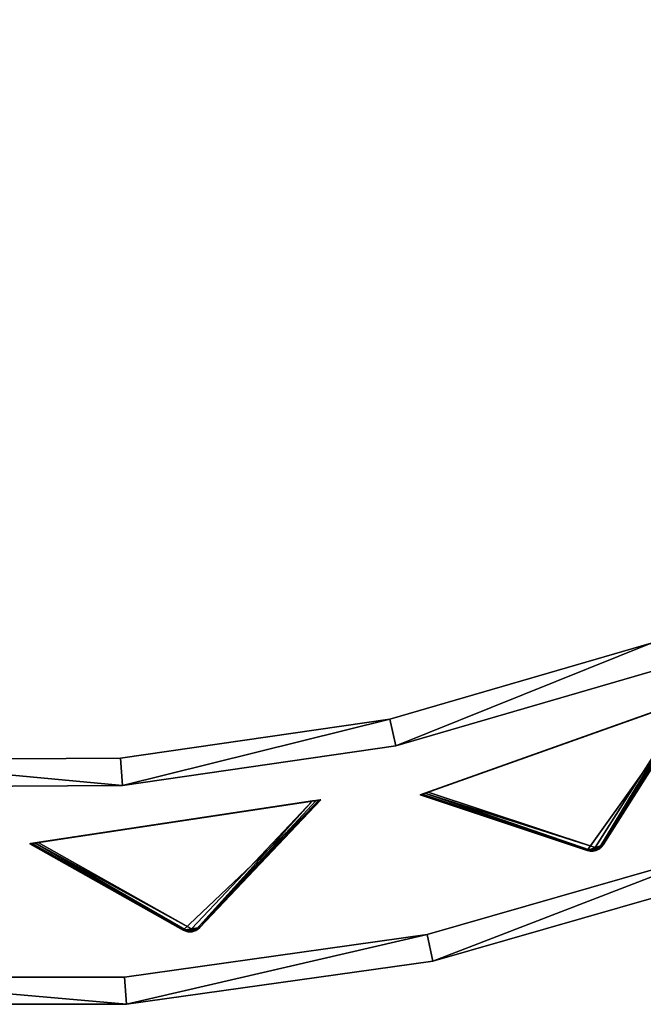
# Model space of a CAD drawing. Extents: x 0 to 314, y 0 to 144.
# Tile 25 of 256: x 161 to 206, y 0 to 72. Entities that reach past the tile are written whole.
import ezdxf

# ---------------------------------------------------------------- set-up
doc = ezdxf.new("R2010")
doc.units = 0
doc.header["$LTSCALE"] = 25.4
doc.layers.get('0').update_dxf_attribs({"color": 13, "linetype": 'CONTINUOUS'})

# ---------------------------------------------------------------- blocks, each defined once
blk = doc.blocks.new('CRISTAL-7632-7633_1_STL')
at = {"color": 8}
mesh = blk.add_polyface(dxfattribs=at)
corners = [(4.372, 373.492, 130), (3.59, 370.859, 130), (3.145, 373.209, 130), (3.742, 371.185, 130), (4.022, 371.411, 130), (4.372, 371.492, 130), (55.352, 373.492, 130), (55.352, 371.492, 130), (313.332, 373.492, 130), (262.352, 371.492, 130), (262.352, 373.492, 130), (313.332, 371.492, 130), (314.559, 373.209, 130), (313.682, 371.411, 130), (313.962, 371.185, 130), (314.114, 370.859, 130), (2.166, 372.416, 130), (1.656, 370.015, 130), (1.634, 371.275, 130), (8.636, 348.515, 130), (3.596, 370.499, 130), (10.491, 349.264, 130), (18.542, 328.197, 130), (20.274, 329.196, 130), (31.179, 309.454, 130), (32.755, 310.685, 130), (46.302, 292.653, 130), (47.692, 294.092, 130), (63.617, 278.121, 130), (64.793, 279.739, 130), (82.786, 266.141, 130), (83.725, 267.906, 130), (103.436, 256.945, 130), (104.12, 258.824, 130), (125.165, 250.713, 130), (125.581, 252.669, 130), (147.55, 247.567, 130), (147.689, 249.562, 130), (170.155, 247.567, 130), (170.015, 249.562, 130), (192.124, 252.669, 130), (192.539, 250.713, 130), (213.584, 258.824, 130), (214.268, 256.945, 130), (233.979, 267.906, 130), (234.918, 266.141, 130), (252.911, 279.739, 130), (254.087, 278.121, 130), (270.012, 294.092, 130), (271.402, 292.653, 130), (284.949, 310.685, 130), (286.525, 309.454, 130), (297.43, 329.196, 130), (299.163, 328.197, 130), (307.214, 349.264, 130), (309.068, 348.515, 130), (314.108, 370.499, 130), (316.049, 370.015, 130), (315.538, 372.416, 130), (316.07, 371.275, 130)]
mesh.append_faces([[corners[k] for k in face] for face in [(5, 6, 7), (8, 9, 10), (16, 17, 18), (57, 58, 59)]], dxfattribs={"vtx0": -1, "color": 8})
mesh.append_faces([[corners[k] for k in face] for face in [(0, 1, 2), (1, 0, 3), (3, 0, 4), (4, 0, 5), (9, 8, 11), (11, 12, 13), (13, 12, 14), (14, 12, 15), (17, 16, 19), (20, 2, 1), (19, 21, 22), (22, 23, 24), (24, 25, 26), (26, 27, 28), (28, 29, 30), (30, 31, 32), (32, 33, 34), (34, 35, 36), (36, 37, 38), (38, 40, 41), (41, 42, 43), (43, 44, 45), (45, 46, 47), (47, 48, 49), (49, 50, 51), (51, 52, 53), (53, 54, 55), (55, 56, 57)]], dxfattribs={"vtx0": -1, "vtx1": -1, "color": 8})
mesh.append_faces([[corners[k] for k in face] for face in [(19, 16, 20), (57, 15, 12)]], dxfattribs={"vtx0": -1, "vtx1": -1, "vtx2": -1, "color": 8})
mesh.append_faces([[corners[k] for k in face] for face in [(5, 0, 6), (11, 8, 12), (20, 16, 2), (19, 20, 21), (22, 21, 23), (24, 23, 25), (26, 25, 27), (28, 27, 29), (30, 29, 31), (32, 31, 33), (34, 33, 35), (36, 35, 37), (38, 37, 39), (38, 39, 40), (41, 40, 42), (43, 42, 44), (45, 44, 46), (47, 46, 48), (49, 48, 50), (51, 50, 52), (53, 52, 54), (55, 54, 56), (57, 56, 15), (57, 12, 58)]], dxfattribs={"vtx0": -1, "vtx2": -1, "color": 8})
mesh = blk.add_polyface(dxfattribs=at)
corners = [(1.656, 370.015, 150), (2.166, 372.416, 150), (1.634, 371.275, 150), (8.636, 348.515, 150), (3.596, 370.499, 150), (3.145, 373.209, 150), (3.59, 370.859, 150), (10.491, 349.264, 150), (18.542, 328.197, 150), (20.274, 329.196, 150), (31.179, 309.454, 150), (32.755, 310.685, 150), (46.302, 292.653, 150), (47.692, 294.092, 150), (63.617, 278.121, 150), (64.793, 279.739, 150), (82.786, 266.141, 150), (83.725, 267.906, 150), (103.436, 256.945, 150), (104.12, 258.824, 150), (125.165, 250.713, 150), (125.581, 252.669, 150), (147.55, 247.567, 150), (147.689, 249.562, 150), (170.155, 247.567, 150), (170.015, 249.562, 150), (192.124, 252.669, 150), (192.539, 250.713, 150), (213.584, 258.824, 150), (214.268, 256.945, 150), (233.979, 267.906, 150), (234.918, 266.141, 150), (252.911, 279.739, 150), (254.087, 278.121, 150), (270.012, 294.092, 150), (271.402, 292.653, 150), (284.949, 310.685, 150), (286.525, 309.454, 150), (297.43, 329.196, 150), (299.163, 328.197, 150), (307.214, 349.264, 150), (309.068, 348.515, 150), (314.108, 370.499, 150), (316.049, 370.015, 150), (314.114, 370.859, 150), (314.559, 373.209, 150), (315.538, 372.416, 150), (316.07, 371.275, 150), (313.332, 371.492, 150), (262.352, 373.492, 150), (262.352, 371.492, 150), (313.332, 373.492, 150), (313.682, 371.411, 150), (313.962, 371.185, 150), (4.372, 373.492, 150), (3.742, 371.185, 150), (4.022, 371.411, 150), (4.372, 371.492, 150), (55.352, 371.492, 150), (55.352, 373.492, 150)]
mesh.append_faces([[corners[k] for k in face] for face in [(0, 1, 2), (46, 43, 47), (48, 49, 50), (54, 58, 59)]], dxfattribs={"vtx0": -1, "color": 8})
mesh.append_faces([[corners[k] for k in face] for face in [(1, 4, 5), (4, 3, 7), (7, 8, 9), (9, 10, 11), (11, 12, 13), (13, 14, 15), (15, 16, 17), (17, 18, 19), (19, 20, 21), (21, 22, 23), (23, 24, 25), (25, 24, 26), (26, 27, 28), (28, 29, 30), (30, 31, 32), (32, 33, 34), (34, 35, 36), (36, 37, 38), (38, 39, 40), (40, 41, 42), (42, 43, 44), (45, 43, 46), (49, 48, 51), (51, 52, 45)]], dxfattribs={"vtx0": -1, "vtx1": -1, "color": 8})
mesh.append_faces([[corners[k] for k in face] for face in [(1, 3, 4), (44, 43, 45)]], dxfattribs={"vtx0": -1, "vtx1": -1, "vtx2": -1, "color": 8})
mesh.append_faces([[corners[k] for k in face] for face in [(1, 0, 3), (5, 4, 6), (7, 3, 8), (9, 8, 10), (11, 10, 12), (13, 12, 14), (15, 14, 16), (17, 16, 18), (19, 18, 20), (21, 20, 22), (23, 22, 24), (26, 24, 27), (28, 27, 29), (30, 29, 31), (32, 31, 33), (34, 33, 35), (36, 35, 37), (38, 37, 39), (40, 39, 41), (42, 41, 43), (51, 48, 52), (45, 52, 53), (45, 53, 44), (6, 54, 5), (54, 6, 55), (54, 55, 56), (54, 56, 57), (54, 57, 58)]], dxfattribs={"vtx0": -1, "vtx2": -1, "color": 8})
mesh = blk.add_polyface(dxfattribs=at)
corners = [(19.838, 371.492, 143), (24.513, 351.921, 143), (17.908, 370.969, 143), (26.353, 352.706, 143), (33.678, 333.965, 143), (35.392, 334.995, 143), (45.229, 317.442, 143), (46.785, 318.698, 143), (58.945, 302.667, 143), (60.313, 304.126, 143), (74.566, 289.922, 143), (75.72, 291.555, 143), (91.793, 279.45, 143), (92.711, 281.227, 143), (110.298, 271.451, 143), (110.963, 273.337, 143), (129.728, 266.076, 143), (130.127, 268.036, 143), (149.714, 263.428, 143), (149.839, 265.424, 143), (169.874, 263.559, 143), (169.723, 265.553, 143), (189.399, 268.419, 143), (189.823, 266.464, 143), (208.493, 273.967, 143), (209.183, 272.09, 143), (226.642, 282.092, 143), (227.583, 280.328, 143), (243.498, 292.64, 143), (244.673, 291.022, 143), (258.741, 305.408, 143), (260.128, 303.967, 143), (272.08, 320.154, 143), (273.652, 318.918, 143), (283.261, 336.597, 143), (284.988, 335.589, 143), (292.07, 354.423, 143), (293.92, 353.663, 143), (298.341, 373.292, 143), (300.278, 372.794, 143)]
mesh.append_faces([[corners[k] for k in face] for face in [(0, 1, 2), (37, 38, 39)]], dxfattribs={"vtx0": -1, "color": 8})
mesh.append_faces([[corners[k] for k in face] for face in [(1, 3, 4), (4, 5, 6), (6, 7, 8), (8, 9, 10), (10, 11, 12), (12, 13, 14), (14, 15, 16), (16, 17, 18), (18, 19, 20), (20, 22, 23), (23, 24, 25), (25, 26, 27), (27, 28, 29), (29, 30, 31), (31, 32, 33), (33, 34, 35), (35, 36, 37)]], dxfattribs={"vtx0": -1, "vtx1": -1, "color": 8})
mesh.append_faces([[corners[k] for k in face] for face in [(1, 0, 3), (4, 3, 5), (6, 5, 7), (8, 7, 9), (10, 9, 11), (12, 11, 13), (14, 13, 15), (16, 15, 17), (18, 17, 19), (20, 19, 21), (20, 21, 22), (23, 22, 24), (25, 24, 26), (27, 26, 28), (29, 28, 30), (31, 30, 32), (33, 32, 34), (35, 34, 36), (37, 36, 38)]], dxfattribs={"vtx0": -1, "vtx2": -1, "color": 8})
mesh = blk.add_polyface(dxfattribs=at)
corners = [(24.513, 351.921, 150), (19.838, 371.492, 150), (17.908, 370.969, 150), (26.353, 352.706, 150), (33.678, 333.965, 150), (35.392, 334.995, 150), (45.229, 317.442, 150), (46.785, 318.698, 150), (58.945, 302.667, 150), (60.313, 304.126, 150), (74.566, 289.922, 150), (75.72, 291.555, 150), (91.793, 279.45, 150), (92.711, 281.227, 150), (110.298, 271.451, 150), (110.963, 273.337, 150), (129.728, 266.076, 150), (130.127, 268.036, 150), (149.714, 263.428, 150), (149.839, 265.424, 150), (169.874, 263.559, 150), (169.723, 265.553, 150), (189.399, 268.419, 150), (189.823, 266.464, 150), (208.493, 273.967, 150), (209.183, 272.09, 150), (226.642, 282.092, 150), (227.583, 280.328, 150), (243.498, 292.64, 150), (244.673, 291.022, 150), (258.741, 305.408, 150), (260.128, 303.967, 150), (272.08, 320.154, 150), (273.652, 318.918, 150), (283.261, 336.597, 150), (284.988, 335.589, 150), (292.07, 354.423, 150), (293.92, 353.663, 150), (298.341, 373.292, 150), (300.278, 372.794, 150)]
mesh.append_faces([[corners[k] for k in face] for face in [(0, 1, 2), (38, 37, 39)]], dxfattribs={"vtx0": -1, "color": 8})
mesh.append_faces([[corners[k] for k in face] for face in [(1, 0, 3), (3, 4, 5), (5, 6, 7), (7, 8, 9), (9, 10, 11), (11, 12, 13), (13, 14, 15), (15, 16, 17), (17, 18, 19), (19, 20, 21), (21, 20, 22), (22, 23, 24), (24, 25, 26), (26, 27, 28), (28, 29, 30), (30, 31, 32), (32, 33, 34), (34, 35, 36), (36, 37, 38)]], dxfattribs={"vtx0": -1, "vtx1": -1, "color": 8})
mesh.append_faces([[corners[k] for k in face] for face in [(3, 0, 4), (5, 4, 6), (7, 6, 8), (9, 8, 10), (11, 10, 12), (13, 12, 14), (15, 14, 16), (17, 16, 18), (19, 18, 20), (22, 20, 23), (24, 23, 25), (26, 25, 27), (28, 27, 29), (30, 29, 31), (32, 31, 33), (34, 33, 35), (36, 35, 37)]], dxfattribs={"vtx0": -1, "vtx2": -1, "color": 8})
mesh = blk.add_polyface(dxfattribs=at)
corners = [(189.399, 268.419, 150), (208.493, 273.967, 143), (189.399, 268.419, 143), (208.493, 273.967, 150)]
mesh.append_faces([[corners[k] for k in face] for face in [(0, 1, 2), (1, 0, 3)]], dxfattribs={"vtx0": -1, "color": 8})
mesh = blk.add_polyface(dxfattribs=at)
corners = [(209.183, 272.09, 150), (189.823, 266.464, 143), (209.183, 272.09, 143), (189.823, 266.464, 150)]
mesh.append_faces([[corners[k] for k in face] for face in [(0, 1, 2), (1, 0, 3)]], dxfattribs={"vtx0": -1, "color": 8})
at = {"color": 254}
mesh = blk.add_polyface(dxfattribs=at)
corners = [(204.67, 258.913, 139.625), (204.257, 258.766, 139.625), (204.471, 258.816, 139.594), (204.842, 259.05, 139.717), (204.036, 258.763, 139.717), (204.98, 259.222, 139.866), (203.82, 258.809, 139.866), (211.872, 270.08, 150), (191.617, 262.87, 150)]
mesh.append_faces([[corners[k] for k in face] for face in [(0, 1, 2), (6, 7, 8)]], dxfattribs={"vtx0": -1, "color": 254})
mesh.append_faces([[corners[k] for k in face] for face in [(1, 3, 4), (4, 5, 6)]], dxfattribs={"vtx0": -1, "vtx1": -1, "color": 254})
mesh.append_faces([[corners[k] for k in face] for face in [(1, 0, 3), (4, 3, 5), (6, 5, 7)]], dxfattribs={"vtx0": -1, "vtx2": -1, "color": 254})
mesh = blk.add_polyface(dxfattribs=at)
corners = [(192.197, 263.076, 0), (211.536, 269.961, 0.041), (211.292, 269.874, 0), (191.954, 262.99, 0.041), (191.77, 262.924, 0.162), (211.72, 270.026, 0.162), (191.656, 262.884, 0.357), (211.834, 270.067, 0.357), (191.617, 262.87, 0.616), (211.872, 270.08, 0.616), (191.617, 262.87, 150), (211.872, 270.08, 150)]
mesh.append_faces([[corners[k] for k in face] for face in [(0, 1, 2), (9, 10, 11)]], dxfattribs={"vtx0": -1, "color": 254})
mesh.append_faces([[corners[k] for k in face] for face in [(1, 4, 5), (5, 6, 7), (7, 8, 9)]], dxfattribs={"vtx0": -1, "vtx1": -1, "color": 254})
mesh.append_faces([[corners[k] for k in face] for face in [(1, 0, 3), (1, 3, 4), (5, 4, 6), (7, 6, 8), (9, 8, 10)]], dxfattribs={"vtx0": -1, "vtx2": -1, "color": 254})
mesh = blk.add_polyface(dxfattribs=at)
corners = [(204.4, 259.016, 10.134), (192.197, 263.076, 0), (211.292, 269.874, 0)]
mesh.append_faces([[corners[k] for k in face] for face in [(0, 1, 2)]], dxfattribs={"color": 254})
mesh = blk.add_polyface(dxfattribs=at)
corners = [(204.753, 259.049, 10.41), (204.4, 259.016, 10.134), (211.292, 269.874, 0)]
mesh.append_faces([[corners[k] for k in face] for face in [(0, 1, 2)]], dxfattribs={"color": 254})
mesh = blk.add_polyface(dxfattribs=at)
corners = [(211.834, 270.067, 0.357), (204.98, 259.222, 10.75), (204.753, 259.049, 10.41)]
mesh.append_faces([[corners[k] for k in face] for face in [(0, 1, 2)]], dxfattribs={"color": 254})
mesh = blk.add_polyface(dxfattribs=at)
corners = [(211.834, 270.067, 0.357), (204.753, 259.049, 10.41), (211.72, 270.026, 0.162)]
mesh.append_faces([[corners[k] for k in face] for face in [(0, 1, 2)]], dxfattribs={"color": 254})
mesh = blk.add_polyface(dxfattribs=at)
corners = [(204.753, 259.049, 10.41), (211.536, 269.961, 0.041), (211.72, 270.026, 0.162)]
mesh.append_faces([[corners[k] for k in face] for face in [(0, 1, 2)]], dxfattribs={"color": 254})
mesh = blk.add_polyface(dxfattribs=at)
corners = [(204.753, 259.049, 10.41), (211.292, 269.874, 0), (211.536, 269.961, 0.041)]
mesh.append_faces([[corners[k] for k in face] for face in [(0, 1, 2)]], dxfattribs={"color": 254})
mesh = blk.add_polyface(dxfattribs=at)
corners = [(211.872, 270.08, 0.616), (204.98, 259.222, 139.866), (204.98, 259.222, 10.75), (211.872, 270.08, 150)]
mesh.append_faces([[corners[k] for k in face] for face in [(0, 1, 2), (1, 0, 3)]], dxfattribs={"vtx0": -1, "color": 254})
mesh = blk.add_polyface(dxfattribs=at)
corners = [(211.872, 270.08, 0.616), (204.98, 259.222, 10.75), (211.834, 270.067, 0.357)]
mesh.append_faces([[corners[k] for k in face] for face in [(0, 1, 2)]], dxfattribs={"color": 254})
at = {"color": 8}
mesh = blk.add_polyface(dxfattribs=at)
corners = [(169.723, 265.553, 150), (189.399, 268.419, 143), (169.723, 265.553, 143), (189.399, 268.419, 150)]
mesh.append_faces([[corners[k] for k in face] for face in [(0, 1, 2), (1, 0, 3)]], dxfattribs={"vtx0": -1, "color": 8})
mesh = blk.add_polyface(dxfattribs=at)
corners = [(189.823, 266.464, 150), (169.874, 263.559, 143), (189.823, 266.464, 143), (169.874, 263.559, 150)]
mesh.append_faces([[corners[k] for k in face] for face in [(0, 1, 2), (1, 0, 3)]], dxfattribs={"vtx0": -1, "color": 8})
mesh = blk.add_polyface(dxfattribs=at)
corners = [(149.839, 265.424, 150), (169.723, 265.553, 143), (149.839, 265.424, 143), (169.723, 265.553, 150)]
mesh.append_faces([[corners[k] for k in face] for face in [(0, 1, 2), (1, 0, 3)]], dxfattribs={"vtx0": -1, "color": 8})
mesh = blk.add_polyface(dxfattribs=at)
corners = [(169.874, 263.559, 150), (149.714, 263.428, 143), (169.874, 263.559, 143), (149.714, 263.428, 150)]
mesh.append_faces([[corners[k] for k in face] for face in [(0, 1, 2), (1, 0, 3)]], dxfattribs={"vtx0": -1, "color": 8})
at = {"color": 254}
mesh = blk.add_polyface(dxfattribs=at)
corners = [(204.106, 258.818, 10.41), (191.617, 262.87, 0.616), (191.656, 262.884, 0.357)]
mesh.append_faces([[corners[k] for k in face] for face in [(0, 1, 2)]], dxfattribs={"color": 254})
mesh = blk.add_polyface(dxfattribs=at)
corners = [(203.82, 258.809, 10.75), (191.617, 262.87, 150), (191.617, 262.87, 0.616), (203.82, 258.809, 139.866)]
mesh.append_faces([[corners[k] for k in face] for face in [(0, 1, 2), (1, 0, 3)]], dxfattribs={"vtx0": -1, "color": 254})
mesh = blk.add_polyface(dxfattribs=at)
corners = [(203.82, 258.809, 10.75), (191.617, 262.87, 0.616), (204.106, 258.818, 10.41)]
mesh.append_faces([[corners[k] for k in face] for face in [(0, 1, 2)]], dxfattribs={"color": 254})
mesh = blk.add_polyface(dxfattribs=at)
corners = [(204.106, 258.818, 10.41), (191.656, 262.884, 0.357), (191.77, 262.924, 0.162)]
mesh.append_faces([[corners[k] for k in face] for face in [(0, 1, 2)]], dxfattribs={"color": 254})
mesh = blk.add_polyface(dxfattribs=at)
corners = [(204.106, 258.818, 10.41), (191.77, 262.924, 0.162), (191.954, 262.99, 0.041)]
mesh.append_faces([[corners[k] for k in face] for face in [(0, 1, 2)]], dxfattribs={"color": 254})
mesh = blk.add_polyface(dxfattribs=at)
corners = [(204.4, 259.016, 10.134), (191.954, 262.99, 0.041), (192.197, 263.076, 0)]
mesh.append_faces([[corners[k] for k in face] for face in [(0, 1, 2)]], dxfattribs={"color": 254})
mesh = blk.add_polyface(dxfattribs=at)
corners = [(204.106, 258.818, 10.41), (191.954, 262.99, 0.041), (204.4, 259.016, 10.134)]
mesh.append_faces([[corners[k] for k in face] for face in [(0, 1, 2)]], dxfattribs={"color": 254})
mesh = blk.add_polyface(dxfattribs=at)
corners = [(175.157, 252.931, 139.625), (174.724, 252.865, 139.625), (174.944, 252.874, 139.594), (175.353, 253.033, 139.717), (174.507, 252.905, 139.717), (175.521, 253.176, 139.866), (174.304, 252.992, 139.866), (184.358, 262.519, 150), (163.1, 259.306, 150)]
mesh.append_faces([[corners[k] for k in face] for face in [(0, 1, 2), (6, 7, 8)]], dxfattribs={"vtx0": -1, "color": 254})
mesh.append_faces([[corners[k] for k in face] for face in [(1, 3, 4), (4, 5, 6)]], dxfattribs={"vtx0": -1, "vtx1": -1, "color": 254})
mesh.append_faces([[corners[k] for k in face] for face in [(1, 0, 3), (4, 3, 5), (6, 5, 7)]], dxfattribs={"vtx0": -1, "vtx2": -1, "color": 254})
mesh = blk.add_polyface(dxfattribs=at)
corners = [(163.453, 259.359, 0.041), (183.749, 262.427, 0), (163.708, 259.398, 0), (184.005, 262.466, 0.041), (163.26, 259.33, 0.162), (184.198, 262.495, 0.162), (163.14, 259.312, 0.357), (184.318, 262.513, 0.357), (163.1, 259.306, 0.616), (184.358, 262.519, 0.616), (163.1, 259.306, 150), (184.358, 262.519, 150)]
mesh.append_faces([[corners[k] for k in face] for face in [(0, 1, 2), (9, 10, 11)]], dxfattribs={"vtx0": -1, "color": 254})
mesh.append_faces([[corners[k] for k in face] for face in [(1, 0, 3), (3, 4, 5), (5, 6, 7), (7, 8, 9)]], dxfattribs={"vtx0": -1, "vtx1": -1, "color": 254})
mesh.append_faces([[corners[k] for k in face] for face in [(3, 0, 4), (5, 4, 6), (7, 6, 8), (9, 8, 10)]], dxfattribs={"vtx0": -1, "vtx2": -1, "color": 254})
mesh = blk.add_polyface(dxfattribs=at)
corners = [(174.912, 253.084, 10.134), (163.708, 259.398, 0), (183.749, 262.427, 0)]
mesh.append_faces([[corners[k] for k in face] for face in [(0, 1, 2)]], dxfattribs={"color": 254})
mesh = blk.add_polyface(dxfattribs=at)
corners = [(175.265, 253.049, 10.41), (174.912, 253.084, 10.134), (183.749, 262.427, 0)]
mesh.append_faces([[corners[k] for k in face] for face in [(0, 1, 2)]], dxfattribs={"color": 254})
mesh = blk.add_polyface(dxfattribs=at)
corners = [(175.521, 253.176, 10.75), (175.265, 253.049, 10.41), (184.318, 262.513, 0.357)]
mesh.append_faces([[corners[k] for k in face] for face in [(0, 1, 2)]], dxfattribs={"color": 254})
mesh = blk.add_polyface(dxfattribs=at)
corners = [(175.265, 253.049, 10.41), (184.198, 262.495, 0.162), (184.318, 262.513, 0.357)]
mesh.append_faces([[corners[k] for k in face] for face in [(0, 1, 2)]], dxfattribs={"color": 254})
mesh = blk.add_polyface(dxfattribs=at)
corners = [(175.265, 253.049, 10.41), (184.005, 262.466, 0.041), (184.198, 262.495, 0.162)]
mesh.append_faces([[corners[k] for k in face] for face in [(0, 1, 2)]], dxfattribs={"color": 254})
mesh = blk.add_polyface(dxfattribs=at)
corners = [(175.265, 253.049, 10.41), (183.749, 262.427, 0), (184.005, 262.466, 0.041)]
mesh.append_faces([[corners[k] for k in face] for face in [(0, 1, 2)]], dxfattribs={"color": 254})
mesh = blk.add_polyface(dxfattribs=at)
corners = [(184.358, 262.519, 0.616), (175.521, 253.176, 139.866), (175.521, 253.176, 10.75), (184.358, 262.519, 150)]
mesh.append_faces([[corners[k] for k in face] for face in [(0, 1, 2), (1, 0, 3)]], dxfattribs={"vtx0": -1, "color": 254})
mesh = blk.add_polyface(dxfattribs=at)
corners = [(175.521, 253.176, 10.75), (184.318, 262.513, 0.357), (184.358, 262.519, 0.616)]
mesh.append_faces([[corners[k] for k in face] for face in [(0, 1, 2)]], dxfattribs={"color": 254})
mesh = blk.add_polyface(dxfattribs=at)
corners = [(174.585, 252.946, 10.41), (163.1, 259.306, 0.616), (163.14, 259.312, 0.357)]
mesh.append_faces([[corners[k] for k in face] for face in [(0, 1, 2)]], dxfattribs={"color": 254})
mesh = blk.add_polyface(dxfattribs=at)
corners = [(174.304, 252.992, 10.75), (163.1, 259.306, 150), (163.1, 259.306, 0.616), (174.304, 252.992, 139.866)]
mesh.append_faces([[corners[k] for k in face] for face in [(0, 1, 2), (1, 0, 3)]], dxfattribs={"vtx0": -1, "color": 254})
mesh = blk.add_polyface(dxfattribs=at)
corners = [(174.304, 252.992, 10.75), (163.1, 259.306, 0.616), (174.585, 252.946, 10.41)]
mesh.append_faces([[corners[k] for k in face] for face in [(0, 1, 2)]], dxfattribs={"color": 254})
mesh = blk.add_polyface(dxfattribs=at)
corners = [(174.585, 252.946, 10.41), (163.14, 259.312, 0.357), (163.26, 259.33, 0.162)]
mesh.append_faces([[corners[k] for k in face] for face in [(0, 1, 2)]], dxfattribs={"color": 254})
mesh = blk.add_polyface(dxfattribs=at)
corners = [(174.585, 252.946, 10.41), (163.26, 259.33, 0.162), (163.453, 259.359, 0.041)]
mesh.append_faces([[corners[k] for k in face] for face in [(0, 1, 2)]], dxfattribs={"color": 254})
mesh = blk.add_polyface(dxfattribs=at)
corners = [(174.912, 253.084, 10.134), (163.453, 259.359, 0.041), (163.708, 259.398, 0)]
mesh.append_faces([[corners[k] for k in face] for face in [(0, 1, 2)]], dxfattribs={"color": 254})
mesh = blk.add_polyface(dxfattribs=at)
corners = [(174.585, 252.946, 10.41), (163.453, 259.359, 0.041), (174.912, 253.084, 10.134)]
mesh.append_faces([[corners[k] for k in face] for face in [(0, 1, 2)]], dxfattribs={"color": 254})
mesh = blk.add_polyface(dxfattribs=at)
corners = [(204.98, 259.222, 139.866), (204.842, 259.05, 139.717), (204.67, 258.913, 10.75)]
mesh.append_faces([[corners[k] for k in face] for face in [(0, 1, 2)]], dxfattribs={"color": 254})
mesh = blk.add_polyface(dxfattribs=at)
corners = [(204.98, 259.222, 139.866), (204.67, 258.913, 10.75), (204.732, 258.955, 10.75)]
mesh.append_faces([[corners[k] for k in face] for face in [(0, 1, 2)]], dxfattribs={"color": 254})
mesh = blk.add_polyface(dxfattribs=at)
corners = [(204.98, 259.222, 10.75), (204.732, 258.955, 10.75), (204.753, 259.049, 10.41)]
mesh.append_faces([[corners[k] for k in face] for face in [(0, 1, 2)]], dxfattribs={"color": 254})
mesh = blk.add_polyface(dxfattribs=at)
corners = [(204.98, 259.222, 139.866), (204.732, 258.955, 10.75), (204.98, 259.222, 10.75)]
mesh.append_faces([[corners[k] for k in face] for face in [(0, 1, 2)]], dxfattribs={"color": 254})
at = {"color": 8}
mesh = blk.add_polyface(dxfattribs=at)
corners = [(192.124, 252.669, 150), (213.584, 258.824, 130), (192.124, 252.669, 130), (213.584, 258.824, 150)]
mesh.append_faces([[corners[k] for k in face] for face in [(0, 1, 2), (1, 0, 3)]], dxfattribs={"vtx0": -1, "color": 8})
at = {"color": 254}
mesh = blk.add_polyface(dxfattribs=at)
corners = [(203.82, 258.809, 10.75), (204.106, 258.818, 10.41), (204.275, 258.798, 10.507)]
mesh.append_faces([[corners[k] for k in face] for face in [(0, 1, 2)]], dxfattribs={"color": 254})
mesh = blk.add_polyface(dxfattribs=at)
corners = [(203.82, 258.809, 10.75), (204.275, 258.798, 10.507), (204.182, 258.759, 10.75)]
mesh.append_faces([[corners[k] for k in face] for face in [(0, 1, 2)]], dxfattribs={"color": 254})
mesh = blk.add_polyface(dxfattribs=at)
corners = [(203.82, 258.809, 139.866), (203.82, 258.809, 10.75), (204.036, 258.763, 139.717)]
mesh.append_faces([[corners[k] for k in face] for face in [(0, 1, 2)]], dxfattribs={"color": 254})
mesh = blk.add_polyface(dxfattribs=at)
corners = [(204.036, 258.763, 139.717), (203.82, 258.809, 10.75), (204.182, 258.759, 10.75)]
mesh.append_faces([[corners[k] for k in face] for face in [(0, 1, 2)]], dxfattribs={"color": 254})
mesh = blk.add_polyface(dxfattribs=at)
corners = [(204.036, 258.763, 139.717), (204.182, 258.759, 10.75), (204.257, 258.766, 139.625)]
mesh.append_faces([[corners[k] for k in face] for face in [(0, 1, 2)]], dxfattribs={"color": 254})
mesh = blk.add_polyface(dxfattribs=at)
corners = [(204.275, 258.798, 10.507), (204.106, 258.818, 10.41), (204.4, 259.016, 10.134)]
mesh.append_faces([[corners[k] for k in face] for face in [(0, 1, 2)]], dxfattribs={"color": 254})
mesh = blk.add_polyface(dxfattribs=at)
corners = [(204.182, 258.759, 10.75), (204.275, 258.798, 10.507), (204.257, 258.766, 10.75)]
mesh.append_faces([[corners[k] for k in face] for face in [(0, 1, 2)]], dxfattribs={"color": 254})
mesh = blk.add_polyface(dxfattribs=at)
corners = [(204.257, 258.766, 139.625), (204.182, 258.759, 10.75), (204.257, 258.766, 10.75)]
mesh.append_faces([[corners[k] for k in face] for face in [(0, 1, 2)]], dxfattribs={"color": 254})
mesh = blk.add_polyface(dxfattribs=at)
corners = [(204.257, 258.766, 10.75), (204.275, 258.798, 10.507), (204.67, 258.913, 10.75)]
mesh.append_faces([[corners[k] for k in face] for face in [(0, 1, 2)]], dxfattribs={"color": 254})
mesh = blk.add_polyface(dxfattribs=at)
corners = [(204.67, 258.913, 139.625), (204.471, 258.816, 139.594), (204.257, 258.766, 10.75)]
mesh.append_faces([[corners[k] for k in face] for face in [(0, 1, 2)]], dxfattribs={"color": 254})
mesh = blk.add_polyface(dxfattribs=at)
corners = [(204.67, 258.913, 139.625), (204.257, 258.766, 10.75), (204.67, 258.913, 10.75)]
mesh.append_faces([[corners[k] for k in face] for face in [(0, 1, 2)]], dxfattribs={"color": 254})
mesh = blk.add_polyface(dxfattribs=at)
corners = [(204.257, 258.766, 139.625), (204.257, 258.766, 10.75), (204.471, 258.816, 139.594)]
mesh.append_faces([[corners[k] for k in face] for face in [(0, 1, 2)]], dxfattribs={"color": 254})
mesh = blk.add_polyface(dxfattribs=at)
corners = [(204.464, 258.837, 10.541), (204.275, 258.798, 10.507), (204.4, 259.016, 10.134)]
mesh.append_faces([[corners[k] for k in face] for face in [(0, 1, 2)]], dxfattribs={"color": 254})
mesh = blk.add_polyface(dxfattribs=at)
corners = [(204.67, 258.913, 10.75), (204.275, 258.798, 10.507), (204.464, 258.837, 10.541)]
mesh.append_faces([[corners[k] for k in face] for face in [(0, 1, 2)]], dxfattribs={"color": 254})
mesh = blk.add_polyface(dxfattribs=at)
corners = [(204.635, 258.926, 10.507), (204.4, 259.016, 10.134), (204.753, 259.049, 10.41)]
mesh.append_faces([[corners[k] for k in face] for face in [(0, 1, 2)]], dxfattribs={"color": 254})
mesh = blk.add_polyface(dxfattribs=at)
corners = [(204.464, 258.837, 10.541), (204.4, 259.016, 10.134), (204.635, 258.926, 10.507)]
mesh.append_faces([[corners[k] for k in face] for face in [(0, 1, 2)]], dxfattribs={"color": 254})
mesh = blk.add_polyface(dxfattribs=at)
corners = [(204.67, 258.913, 10.75), (204.464, 258.837, 10.541), (204.635, 258.926, 10.507)]
mesh.append_faces([[corners[k] for k in face] for face in [(0, 1, 2)]], dxfattribs={"color": 254})
mesh = blk.add_polyface(dxfattribs=at)
corners = [(204.732, 258.955, 10.75), (204.635, 258.926, 10.507), (204.753, 259.049, 10.41)]
mesh.append_faces([[corners[k] for k in face] for face in [(0, 1, 2)]], dxfattribs={"color": 254})
mesh = blk.add_polyface(dxfattribs=at)
corners = [(204.67, 258.913, 10.75), (204.635, 258.926, 10.507), (204.732, 258.955, 10.75)]
mesh.append_faces([[corners[k] for k in face] for face in [(0, 1, 2)]], dxfattribs={"color": 254})
mesh = blk.add_polyface(dxfattribs=at)
corners = [(204.842, 259.05, 139.717), (204.67, 258.913, 139.625), (204.67, 258.913, 10.75)]
mesh.append_faces([[corners[k] for k in face] for face in [(0, 1, 2)]], dxfattribs={"color": 254})
at = {"color": 8}
mesh = blk.add_polyface(dxfattribs=at)
corners = [(214.268, 256.945, 150), (192.539, 250.713, 130), (214.268, 256.945, 130), (192.539, 250.713, 150)]
mesh.append_faces([[corners[k] for k in face] for face in [(0, 1, 2), (1, 0, 3)]], dxfattribs={"vtx0": -1, "color": 8})
mesh = blk.add_polyface(dxfattribs=at)
corners = [(170.015, 249.562, 150), (192.124, 252.669, 130), (170.015, 249.562, 130), (192.124, 252.669, 150)]
mesh.append_faces([[corners[k] for k in face] for face in [(0, 1, 2), (1, 0, 3)]], dxfattribs={"vtx0": -1, "color": 8})
at = {"color": 254}
mesh = blk.add_polyface(dxfattribs=at)
corners = [(174.304, 252.992, 10.75), (174.748, 252.894, 10.507), (174.649, 252.874, 10.75)]
mesh.append_faces([[corners[k] for k in face] for face in [(0, 1, 2)]], dxfattribs={"color": 254})
mesh = blk.add_polyface(dxfattribs=at)
corners = [(174.304, 252.992, 10.75), (174.585, 252.946, 10.41), (174.748, 252.894, 10.507)]
mesh.append_faces([[corners[k] for k in face] for face in [(0, 1, 2)]], dxfattribs={"color": 254})
mesh = blk.add_polyface(dxfattribs=at)
corners = [(174.304, 252.992, 139.866), (174.304, 252.992, 10.75), (174.507, 252.905, 139.717)]
mesh.append_faces([[corners[k] for k in face] for face in [(0, 1, 2)]], dxfattribs={"color": 254})
mesh = blk.add_polyface(dxfattribs=at)
corners = [(174.507, 252.905, 139.717), (174.304, 252.992, 10.75), (174.649, 252.874, 10.75)]
mesh.append_faces([[corners[k] for k in face] for face in [(0, 1, 2)]], dxfattribs={"color": 254})
mesh = blk.add_polyface(dxfattribs=at)
corners = [(174.507, 252.905, 139.717), (174.649, 252.874, 10.75), (174.724, 252.865, 139.625)]
mesh.append_faces([[corners[k] for k in face] for face in [(0, 1, 2)]], dxfattribs={"color": 254})
mesh = blk.add_polyface(dxfattribs=at)
corners = [(174.748, 252.894, 10.507), (174.585, 252.946, 10.41), (174.912, 253.084, 10.134)]
mesh.append_faces([[corners[k] for k in face] for face in [(0, 1, 2)]], dxfattribs={"color": 254})
mesh = blk.add_polyface(dxfattribs=at)
corners = [(174.649, 252.874, 10.75), (174.748, 252.894, 10.507), (174.724, 252.865, 10.75)]
mesh.append_faces([[corners[k] for k in face] for face in [(0, 1, 2)]], dxfattribs={"color": 254})
mesh = blk.add_polyface(dxfattribs=at)
corners = [(174.724, 252.865, 139.625), (174.649, 252.874, 10.75), (174.724, 252.865, 10.75)]
mesh.append_faces([[corners[k] for k in face] for face in [(0, 1, 2)]], dxfattribs={"color": 254})
mesh = blk.add_polyface(dxfattribs=at)
corners = [(174.724, 252.865, 10.75), (174.748, 252.894, 10.507), (175.157, 252.931, 10.75)]
mesh.append_faces([[corners[k] for k in face] for face in [(0, 1, 2)]], dxfattribs={"color": 254})
mesh = blk.add_polyface(dxfattribs=at)
corners = [(175.157, 252.931, 139.625), (174.944, 252.874, 139.594), (174.724, 252.865, 10.75)]
mesh.append_faces([[corners[k] for k in face] for face in [(0, 1, 2)]], dxfattribs={"color": 254})
mesh = blk.add_polyface(dxfattribs=at)
corners = [(175.157, 252.931, 139.625), (174.724, 252.865, 10.75), (175.157, 252.931, 10.75)]
mesh.append_faces([[corners[k] for k in face] for face in [(0, 1, 2)]], dxfattribs={"color": 254})
mesh = blk.add_polyface(dxfattribs=at)
corners = [(174.724, 252.865, 139.625), (174.724, 252.865, 10.75), (174.944, 252.874, 139.594)]
mesh.append_faces([[corners[k] for k in face] for face in [(0, 1, 2)]], dxfattribs={"color": 254})
mesh = blk.add_polyface(dxfattribs=at)
corners = [(174.941, 252.896, 10.541), (174.748, 252.894, 10.507), (174.912, 253.084, 10.134)]
mesh.append_faces([[corners[k] for k in face] for face in [(0, 1, 2)]], dxfattribs={"color": 254})
mesh = blk.add_polyface(dxfattribs=at)
corners = [(175.157, 252.931, 10.75), (174.748, 252.894, 10.507), (174.941, 252.896, 10.541)]
mesh.append_faces([[corners[k] for k in face] for face in [(0, 1, 2)]], dxfattribs={"color": 254})
mesh = blk.add_polyface(dxfattribs=at)
corners = [(174.941, 252.896, 10.541), (174.912, 253.084, 10.134), (175.126, 252.951, 10.507)]
mesh.append_faces([[corners[k] for k in face] for face in [(0, 1, 2)]], dxfattribs={"color": 254})
mesh = blk.add_polyface(dxfattribs=at)
corners = [(175.126, 252.951, 10.507), (174.912, 253.084, 10.134), (175.265, 253.049, 10.41)]
mesh.append_faces([[corners[k] for k in face] for face in [(0, 1, 2)]], dxfattribs={"color": 254})
mesh = blk.add_polyface(dxfattribs=at)
corners = [(175.157, 252.931, 10.75), (174.941, 252.896, 10.541), (175.126, 252.951, 10.507)]
mesh.append_faces([[corners[k] for k in face] for face in [(0, 1, 2)]], dxfattribs={"color": 254})
mesh = blk.add_polyface(dxfattribs=at)
corners = [(175.226, 252.961, 10.75), (175.126, 252.951, 10.507), (175.265, 253.049, 10.41)]
mesh.append_faces([[corners[k] for k in face] for face in [(0, 1, 2)]], dxfattribs={"color": 254})
mesh = blk.add_polyface(dxfattribs=at)
corners = [(175.157, 252.931, 10.75), (175.126, 252.951, 10.507), (175.226, 252.961, 10.75)]
mesh.append_faces([[corners[k] for k in face] for face in [(0, 1, 2)]], dxfattribs={"color": 254})
mesh = blk.add_polyface(dxfattribs=at)
corners = [(175.521, 253.176, 139.866), (175.353, 253.033, 139.717), (175.157, 252.931, 10.75)]
mesh.append_faces([[corners[k] for k in face] for face in [(0, 1, 2)]], dxfattribs={"color": 254})
mesh = blk.add_polyface(dxfattribs=at)
corners = [(175.521, 253.176, 139.866), (175.157, 252.931, 10.75), (175.226, 252.961, 10.75)]
mesh.append_faces([[corners[k] for k in face] for face in [(0, 1, 2)]], dxfattribs={"color": 254})
mesh = blk.add_polyface(dxfattribs=at)
corners = [(175.353, 253.033, 139.717), (175.157, 252.931, 139.625), (175.157, 252.931, 10.75)]
mesh.append_faces([[corners[k] for k in face] for face in [(0, 1, 2)]], dxfattribs={"color": 254})
mesh = blk.add_polyface(dxfattribs=at)
corners = [(175.226, 252.961, 10.75), (175.265, 253.049, 10.41), (175.521, 253.176, 10.75)]
mesh.append_faces([[corners[k] for k in face] for face in [(0, 1, 2)]], dxfattribs={"color": 254})
mesh = blk.add_polyface(dxfattribs=at)
corners = [(175.521, 253.176, 139.866), (175.226, 252.961, 10.75), (175.521, 253.176, 10.75)]
mesh.append_faces([[corners[k] for k in face] for face in [(0, 1, 2)]], dxfattribs={"color": 254})
at = {"color": 8}
mesh = blk.add_polyface(dxfattribs=at)
corners = [(192.539, 250.713, 150), (170.155, 247.567, 130), (192.539, 250.713, 130), (170.155, 247.567, 150)]
mesh.append_faces([[corners[k] for k in face] for face in [(0, 1, 2), (1, 0, 3)]], dxfattribs={"vtx0": -1, "color": 8})
mesh = blk.add_polyface(dxfattribs=at)
corners = [(147.689, 249.562, 150), (170.015, 249.562, 130), (147.689, 249.562, 130), (170.015, 249.562, 150)]
mesh.append_faces([[corners[k] for k in face] for face in [(0, 1, 2), (1, 0, 3)]], dxfattribs={"vtx0": -1, "color": 8})
mesh = blk.add_polyface(dxfattribs=at)
corners = [(170.155, 247.567, 150), (147.55, 247.567, 130), (170.155, 247.567, 130), (147.55, 247.567, 150)]
mesh.append_faces([[corners[k] for k in face] for face in [(0, 1, 2), (1, 0, 3)]], dxfattribs={"vtx0": -1, "color": 8})

msp = doc.modelspace()

# ---------------------------------------------------------------- block references
at = {"color": 0}
msp.add_blockref('CRISTAL-7632-7633_1_STL', (-1.634, -247.567, 0), dxfattribs=at)

doc.saveas('drawing.dxf')
